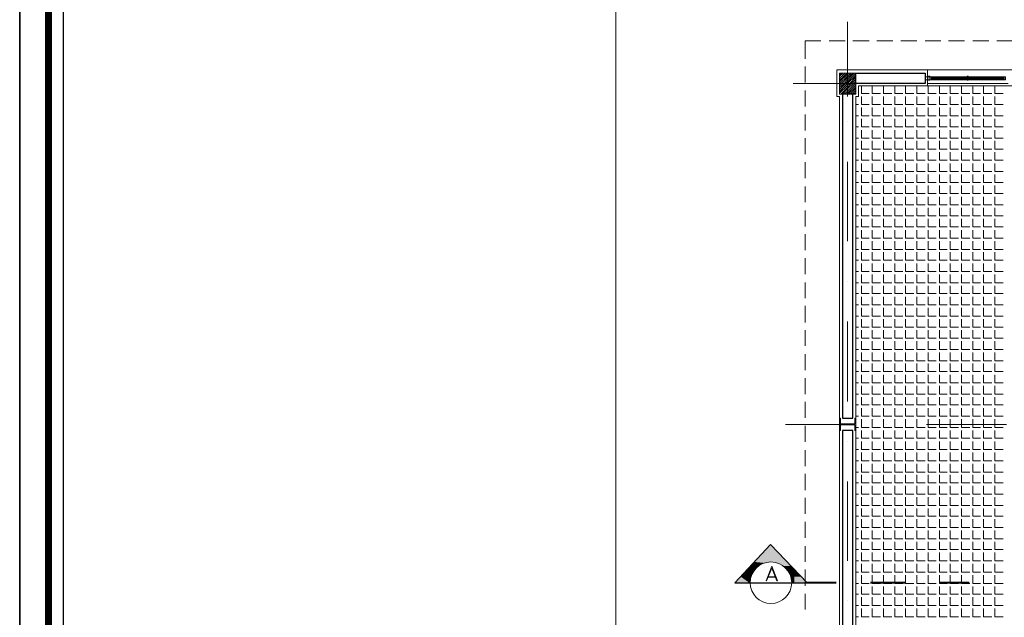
# Model space of a CAD drawing. Header units: metres. Extents: x 5.7 to 89.8, y 4 to 63.5.
# Tile 30 of 74: x 5.7 to 24.2, y 42.1 to 53.3. Entities that reach past the tile are written whole.
import ezdxf

# ---------------------------------------------------------------- set-up
doc = ezdxf.new("R2010")
doc.units = ezdxf.units.M
doc.header["$MEASUREMENT"] = 0
for name, color, linetype in [('PDF12_ax', 7, 'Continuous'), ('PDF12_column', 7, 'Continuous'), ('PDF12_furn', 7, 'Continuous'), ('PDF12_hatch-plan', 7, 'Continuous'), ('PDF12_KADR', 7, 'Continuous'), ('PDF12_khatchin', 7, 'Continuous'), ('PDF12_Layer5', 7, 'Continuous'), ('PDF12_SECTION', 7, 'Continuous'), ('PDF12_wall', 7, 'Continuous'), ('PDF12_WIN', 7, 'Continuous')]:
    doc.layers.add(name, color=color, linetype=linetype)

msp = doc.modelspace()

# ---------------------------------------------------------------- linework, layer by layer
at = {"layer": 'PDF12_ax', "lineweight": 9}
for points in [[(21.24, 53.267), (21.24, 52.14)], [(20.219, 52.111), (21.259, 52.111)], [(22.001, 52.111), (22.001, 52.111)], [(22.752, 52.111), (24.255, 52.111)], [(21.24, 51.389), (21.24, 51.389)], [(21.24, 50.638), (21.24, 49.145)], [(21.24, 48.394), (21.24, 48.394)], [(21.24, 47.642), (21.24, 46.14)], [(20.075, 45.706), (21.23, 45.706)], [(21.972, 45.706), (21.972, 45.706)], [(22.723, 45.706), (24.226, 45.706)], [(21.24, 45.389), (21.24, 45.389)], [(21.24, 44.637), (21.24, 43.145)], [(21.24, 42.393), (21.24, 42.393)]]:
    msp.add_lwpolyline(points, dxfattribs=at)
at = {"layer": 'PDF12_column', "lineweight": 18}
for points in [[(21.24, 52.362), (21.24, 51.861)], [(21.086, 52.275), (21.124, 52.304)], [(21.086, 52.246), (21.153, 52.304)], [(21.086, 52.208), (21.192, 52.304)], [(21.086, 52.169), (21.23, 52.304)], [(21.086, 52.14), (21.24, 52.285), (21.259, 52.304)], [(21.086, 52.102), (21.096, 52.111), (21.24, 52.246), (21.298, 52.304)], [(21.086, 52.063), (21.134, 52.111), (21.24, 52.217), (21.336, 52.304)], [(21.086, 52.034), (21.173, 52.111), (21.24, 52.179), (21.365, 52.304)], [(21.086, 51.996), (21.201, 52.111), (21.24, 52.14), (21.394, 52.294)], [(21.086, 51.957), (21.24, 52.111), (21.394, 52.256)], [(21.086, 51.928), (21.24, 52.073), (21.279, 52.111), (21.394, 52.227)], [(21.115, 51.909), (21.24, 52.034), (21.307, 52.111), (21.394, 52.188)], [(21.144, 51.909), (21.24, 52.005), (21.346, 52.111), (21.394, 52.15)], [(21.442, 52.111), (21.038, 52.111)], [(21.182, 51.909), (21.24, 51.967), (21.384, 52.111), (21.394, 52.121)], [(21.221, 51.909), (21.24, 51.928), (21.394, 52.082)], [(21.24, 52.111), (21.24, 52.111)], [(21.25, 51.909), (21.394, 52.044)], [(21.288, 51.909), (21.394, 52.015)], [(21.327, 51.909), (21.394, 51.976)], [(21.356, 51.909), (21.394, 51.938)]]:
    msp.add_lwpolyline(points, dxfattribs=at)
for points in [[(21.086, 51.909), (21.394, 51.909), (21.394, 52.304), (21.086, 52.304)], [(21.105, 45.716), (21.105, 45.822), (21.086, 45.822), (21.086, 45.591), (21.105, 45.591), (21.105, 45.697), (21.375, 45.697), (21.375, 45.591), (21.394, 45.591), (21.394, 45.822), (21.375, 45.822), (21.375, 45.716)]]:
    msp.add_lwpolyline(points, close=True, dxfattribs=at)
at = {"layer": 'PDF12_furn', "lineweight": 9}
msp.add_lwpolyline([(59.842, 30.557), (59.842, 19.558), (16.887, 19.558), (16.887, 54.355), (67.739, 54.355), (67.739, 30.557)], close=True, dxfattribs=at)
at = {"layer": 'PDF12_hatch-plan', "lineweight": 18}
for points in [[(21.5, 52.063), (21.5, 51.919), (21.645, 51.919)], [(21.702, 52.063), (21.702, 51.919), (21.856, 51.919)], [(21.914, 52.063), (21.914, 51.919), (22.068, 51.919)], [(22.126, 52.063), (22.126, 51.919), (22.28, 51.919)], [(22.328, 52.063), (22.328, 51.919), (22.482, 51.919)], [(22.54, 52.063), (22.54, 51.919), (22.694, 51.919)], [(22.752, 52.063), (22.752, 51.919), (22.906, 51.919)], [(22.964, 52.063), (22.964, 51.919), (23.108, 51.919)], [(23.166, 52.063), (23.166, 51.919), (23.32, 51.919)], [(23.378, 52.063), (23.378, 51.919), (23.532, 51.919)], [(23.59, 52.063), (23.59, 51.919), (23.734, 51.919)], [(23.792, 52.063), (23.792, 51.919), (23.946, 51.919)], [(24.004, 52.063), (24.004, 51.919), (24.158, 51.919)], [(21.5, 51.861), (21.5, 51.716), (21.645, 51.716)], [(21.702, 51.861), (21.702, 51.716), (21.856, 51.716)], [(21.914, 51.861), (21.914, 51.716), (22.068, 51.716)], [(22.126, 51.861), (22.126, 51.716), (22.28, 51.716)], [(22.328, 51.861), (22.328, 51.716), (22.482, 51.716)], [(22.54, 51.861), (22.54, 51.716), (22.694, 51.716)], [(22.752, 51.861), (22.752, 51.716), (22.906, 51.716)], [(22.964, 51.861), (22.964, 51.716), (23.108, 51.716)], [(23.166, 51.861), (23.166, 51.716), (23.32, 51.716)], [(23.378, 51.861), (23.378, 51.716), (23.532, 51.716)], [(23.59, 51.861), (23.59, 51.716), (23.734, 51.716)], [(23.792, 51.861), (23.792, 51.716), (23.946, 51.716)], [(24.004, 51.861), (24.004, 51.716), (24.158, 51.716)], [(21.394, 51.716), (21.442, 51.716)], [(21.5, 51.659), (21.5, 51.504), (21.645, 51.504)], [(21.702, 51.659), (21.702, 51.504), (21.856, 51.504)], [(21.914, 51.659), (21.914, 51.504), (22.068, 51.504)], [(22.126, 51.659), (22.126, 51.504), (22.28, 51.504)], [(22.328, 51.659), (22.328, 51.504), (22.482, 51.504)], [(22.54, 51.659), (22.54, 51.504), (22.694, 51.504)], [(22.752, 51.659), (22.752, 51.504), (22.906, 51.504)], [(22.964, 51.659), (22.964, 51.504), (23.108, 51.504)], [(23.166, 51.659), (23.166, 51.504), (23.32, 51.504)], [(23.378, 51.659), (23.378, 51.504), (23.532, 51.504)], [(23.59, 51.659), (23.59, 51.504), (23.734, 51.504)], [(23.792, 51.659), (23.792, 51.504), (23.946, 51.504)], [(24.004, 51.659), (24.004, 51.504), (24.158, 51.504)], [(21.394, 51.504), (21.442, 51.504)], [(21.5, 51.447), (21.5, 51.293), (21.645, 51.293)], [(21.702, 51.447), (21.702, 51.293), (21.856, 51.293)], [(21.914, 51.447), (21.914, 51.293), (22.068, 51.293)], [(22.126, 51.447), (22.126, 51.293), (22.28, 51.293)], [(22.328, 51.447), (22.328, 51.293), (22.482, 51.293)], [(22.54, 51.447), (22.54, 51.293), (22.694, 51.293)], [(22.752, 51.447), (22.752, 51.293), (22.906, 51.293)], [(22.964, 51.447), (22.964, 51.293), (23.108, 51.293)], [(23.166, 51.447), (23.166, 51.293), (23.32, 51.293)], [(23.378, 51.447), (23.378, 51.293), (23.532, 51.293)], [(23.59, 51.447), (23.59, 51.293), (23.734, 51.293)], [(23.792, 51.447), (23.792, 51.293), (23.946, 51.293)], [(24.004, 51.447), (24.004, 51.293), (24.158, 51.293)], [(21.394, 51.293), (21.442, 51.293)], [(21.5, 51.235), (21.5, 51.081), (21.645, 51.081)], [(21.702, 51.235), (21.702, 51.081), (21.856, 51.081)], [(21.914, 51.235), (21.914, 51.081), (22.068, 51.081)], [(22.126, 51.235), (22.126, 51.081), (22.28, 51.081)], [(22.328, 51.235), (22.328, 51.081), (22.482, 51.081)], [(22.54, 51.235), (22.54, 51.081), (22.694, 51.081)], [(22.752, 51.235), (22.752, 51.081), (22.906, 51.081)], [(22.964, 51.235), (22.964, 51.081), (23.108, 51.081)], [(23.166, 51.235), (23.166, 51.081), (23.32, 51.081)], [(23.378, 51.235), (23.378, 51.081), (23.532, 51.081)], [(23.59, 51.235), (23.59, 51.081), (23.734, 51.081)], [(23.792, 51.235), (23.792, 51.081), (23.946, 51.081)], [(24.004, 51.235), (24.004, 51.081), (24.158, 51.081)], [(21.394, 51.081), (21.442, 51.081)], [(21.5, 51.033), (21.5, 50.878), (21.645, 50.878)], [(21.702, 51.033), (21.702, 50.878), (21.856, 50.878)], [(21.914, 51.033), (21.914, 50.878), (22.068, 50.878)], [(22.126, 51.033), (22.126, 50.878), (22.28, 50.878)], [(22.328, 51.033), (22.328, 50.878), (22.482, 50.878)], [(22.54, 51.033), (22.54, 50.878), (22.694, 50.878)], [(22.752, 51.033), (22.752, 50.878), (22.906, 50.878)], [(22.964, 51.033), (22.964, 50.878), (23.108, 50.878)], [(23.166, 51.033), (23.166, 50.878), (23.32, 50.878)], [(23.378, 51.033), (23.378, 50.878), (23.532, 50.878)], [(23.59, 51.033), (23.59, 50.878), (23.734, 50.878)], [(23.792, 51.033), (23.792, 50.878), (23.946, 50.878)], [(24.004, 51.033), (24.004, 50.878), (24.158, 50.878)], [(21.394, 50.878), (21.442, 50.878)], [(21.394, 50.667), (21.442, 50.667)], [(21.5, 50.821), (21.5, 50.667), (21.645, 50.667)], [(21.702, 50.821), (21.702, 50.667), (21.856, 50.667)], [(21.914, 50.821), (21.914, 50.667), (22.068, 50.667)], [(22.126, 50.821), (22.126, 50.667), (22.28, 50.667)], [(22.328, 50.821), (22.328, 50.667), (22.482, 50.667)], [(22.54, 50.821), (22.54, 50.667), (22.694, 50.667)], [(22.752, 50.821), (22.752, 50.667), (22.906, 50.667)], [(22.964, 50.821), (22.964, 50.667), (23.108, 50.667)], [(23.166, 50.821), (23.166, 50.667), (23.32, 50.667)], [(23.378, 50.821), (23.378, 50.667), (23.532, 50.667)], [(23.59, 50.821), (23.59, 50.667), (23.734, 50.667)], [(23.792, 50.821), (23.792, 50.667), (23.946, 50.667)], [(24.004, 50.821), (24.004, 50.667), (24.158, 50.667)], [(21.5, 50.609), (21.5, 50.455), (21.645, 50.455)], [(21.702, 50.609), (21.702, 50.455), (21.856, 50.455)], [(21.914, 50.609), (21.914, 50.455), (22.068, 50.455)], [(22.126, 50.609), (22.126, 50.455), (22.28, 50.455)], [(22.328, 50.609), (22.328, 50.455), (22.482, 50.455)], [(22.54, 50.609), (22.54, 50.455), (22.694, 50.455)], [(22.752, 50.609), (22.752, 50.455), (22.906, 50.455)], [(22.964, 50.609), (22.964, 50.455), (23.108, 50.455)], [(23.166, 50.609), (23.166, 50.455), (23.32, 50.455)], [(23.378, 50.609), (23.378, 50.455), (23.532, 50.455)], [(23.59, 50.609), (23.59, 50.455), (23.734, 50.455)], [(23.792, 50.609), (23.792, 50.455), (23.946, 50.455)], [(24.004, 50.609), (24.004, 50.455), (24.158, 50.455)], [(21.394, 50.455), (21.442, 50.455)], [(21.5, 50.397), (21.5, 50.252), (21.645, 50.252)], [(21.702, 50.397), (21.702, 50.252), (21.856, 50.252)], [(21.914, 50.397), (21.914, 50.252), (22.068, 50.252)], [(22.126, 50.397), (22.126, 50.252), (22.28, 50.252)], [(22.328, 50.397), (22.328, 50.252), (22.482, 50.252)], [(22.54, 50.397), (22.54, 50.252), (22.694, 50.252)], [(22.752, 50.397), (22.752, 50.252), (22.906, 50.252)], [(22.964, 50.397), (22.964, 50.252), (23.108, 50.252)], [(23.166, 50.397), (23.166, 50.252), (23.32, 50.252)], [(23.378, 50.397), (23.378, 50.252), (23.532, 50.252)], [(23.59, 50.397), (23.59, 50.252), (23.734, 50.252)], [(23.792, 50.397), (23.792, 50.252), (23.946, 50.252)], [(24.004, 50.397), (24.004, 50.252), (24.158, 50.252)], [(21.394, 50.252), (21.442, 50.252)], [(21.5, 50.195), (21.5, 50.041), (21.645, 50.041)], [(21.702, 50.195), (21.702, 50.041), (21.856, 50.041)], [(21.914, 50.195), (21.914, 50.041), (22.068, 50.041)], [(22.126, 50.195), (22.126, 50.041), (22.28, 50.041)], [(22.328, 50.195), (22.328, 50.041), (22.482, 50.041)], [(22.54, 50.195), (22.54, 50.041), (22.694, 50.041)], [(22.752, 50.195), (22.752, 50.041), (22.906, 50.041)], [(22.964, 50.195), (22.964, 50.041), (23.108, 50.041)], [(23.166, 50.195), (23.166, 50.041), (23.32, 50.041)], [(23.378, 50.195), (23.378, 50.041), (23.532, 50.041)], [(23.59, 50.195), (23.59, 50.041), (23.734, 50.041)], [(23.792, 50.195), (23.792, 50.041), (23.946, 50.041)], [(24.004, 50.195), (24.004, 50.041), (24.158, 50.041)], [(21.394, 50.041), (21.442, 50.041)], [(21.5, 49.983), (21.5, 49.829), (21.645, 49.829)], [(21.702, 49.983), (21.702, 49.829), (21.856, 49.829)], [(21.914, 49.983), (21.914, 49.829), (22.068, 49.829)], [(22.126, 49.983), (22.126, 49.829), (22.28, 49.829)], [(22.328, 49.983), (22.328, 49.829), (22.482, 49.829)], [(22.54, 49.983), (22.54, 49.829), (22.694, 49.829)], [(22.752, 49.983), (22.752, 49.829), (22.906, 49.829)], [(22.964, 49.983), (22.964, 49.829), (23.108, 49.829)], [(23.166, 49.983), (23.166, 49.829), (23.32, 49.829)], [(23.378, 49.983), (23.378, 49.829), (23.532, 49.829)], [(23.59, 49.983), (23.59, 49.829), (23.734, 49.829)], [(23.792, 49.983), (23.792, 49.829), (23.946, 49.829)], [(24.004, 49.983), (24.004, 49.829), (24.158, 49.829)], [(21.394, 49.829), (21.442, 49.829)], [(21.5, 49.771), (21.5, 49.626), (21.645, 49.626)], [(21.702, 49.771), (21.702, 49.626), (21.856, 49.626)], [(21.914, 49.771), (21.914, 49.626), (22.068, 49.626)], [(22.126, 49.771), (22.126, 49.626), (22.28, 49.626)], [(22.328, 49.771), (22.328, 49.626), (22.482, 49.626)], [(22.54, 49.771), (22.54, 49.626), (22.694, 49.626)], [(22.752, 49.771), (22.752, 49.626), (22.906, 49.626)], [(22.964, 49.771), (22.964, 49.626), (23.108, 49.626)], [(23.166, 49.771), (23.166, 49.626), (23.32, 49.626)], [(23.378, 49.771), (23.378, 49.626), (23.532, 49.626)], [(23.59, 49.771), (23.59, 49.626), (23.734, 49.626)], [(23.792, 49.771), (23.792, 49.626), (23.946, 49.626)], [(24.004, 49.771), (24.004, 49.626), (24.158, 49.626)], [(21.394, 49.626), (21.442, 49.626)], [(21.5, 49.569), (21.5, 49.414), (21.645, 49.414)], [(21.702, 49.569), (21.702, 49.414), (21.856, 49.414)], [(21.914, 49.569), (21.914, 49.414), (22.068, 49.414)], [(22.126, 49.569), (22.126, 49.414), (22.28, 49.414)], [(22.328, 49.569), (22.328, 49.414), (22.482, 49.414)], [(22.54, 49.569), (22.54, 49.414), (22.694, 49.414)], [(22.752, 49.569), (22.752, 49.414), (22.906, 49.414)], [(22.964, 49.569), (22.964, 49.414), (23.108, 49.414)], [(23.166, 49.569), (23.166, 49.414), (23.32, 49.414)], [(23.378, 49.569), (23.378, 49.414), (23.532, 49.414)], [(23.59, 49.569), (23.59, 49.414), (23.734, 49.414)], [(23.792, 49.569), (23.792, 49.414), (23.946, 49.414)], [(24.004, 49.569), (24.004, 49.414), (24.158, 49.414)], [(21.394, 49.414), (21.442, 49.414)], [(21.394, 49.203), (21.442, 49.203)], [(21.5, 49.357), (21.5, 49.203), (21.645, 49.203)], [(21.702, 49.357), (21.702, 49.203), (21.856, 49.203)], [(21.914, 49.357), (21.914, 49.203), (22.068, 49.203)], [(22.126, 49.357), (22.126, 49.203), (22.28, 49.203)], [(22.328, 49.357), (22.328, 49.203), (22.482, 49.203)], [(22.54, 49.357), (22.54, 49.203), (22.694, 49.203)], [(22.752, 49.357), (22.752, 49.203), (22.906, 49.203)], [(22.964, 49.357), (22.964, 49.203), (23.108, 49.203)], [(23.166, 49.357), (23.166, 49.203), (23.32, 49.203)], [(23.378, 49.357), (23.378, 49.203), (23.532, 49.203)], [(23.59, 49.357), (23.59, 49.203), (23.734, 49.203)], [(23.792, 49.357), (23.792, 49.203), (23.946, 49.203)], [(24.004, 49.357), (24.004, 49.203), (24.158, 49.203)], [(21.5, 49.145), (21.5, 48.991), (21.645, 48.991)], [(21.702, 49.145), (21.702, 48.991), (21.856, 48.991)], [(21.914, 49.145), (21.914, 48.991), (22.068, 48.991)], [(22.126, 49.145), (22.126, 48.991), (22.28, 48.991)], [(22.328, 49.145), (22.328, 48.991), (22.482, 48.991)], [(22.54, 49.145), (22.54, 48.991), (22.694, 48.991)], [(22.752, 49.145), (22.752, 48.991), (22.906, 48.991)], [(22.964, 49.145), (22.964, 48.991), (23.108, 48.991)], [(23.166, 49.145), (23.166, 48.991), (23.32, 48.991)], [(23.378, 49.145), (23.378, 48.991), (23.532, 48.991)], [(23.59, 49.145), (23.59, 48.991), (23.734, 48.991)], [(23.792, 49.145), (23.792, 48.991), (23.946, 48.991)], [(24.004, 49.145), (24.004, 48.991), (24.158, 48.991)], [(21.394, 48.991), (21.442, 48.991)], [(21.5, 48.943), (21.5, 48.788), (21.645, 48.788)], [(21.702, 48.943), (21.702, 48.788), (21.856, 48.788)], [(21.914, 48.943), (21.914, 48.788), (22.068, 48.788)], [(22.126, 48.943), (22.126, 48.788), (22.28, 48.788)], [(22.328, 48.943), (22.328, 48.788), (22.482, 48.788)], [(22.54, 48.943), (22.54, 48.788), (22.694, 48.788)], [(22.752, 48.943), (22.752, 48.788), (22.906, 48.788)], [(22.964, 48.943), (22.964, 48.788), (23.108, 48.788)], [(23.166, 48.943), (23.166, 48.788), (23.32, 48.788)], [(23.378, 48.943), (23.378, 48.788), (23.532, 48.788)], [(23.59, 48.943), (23.59, 48.788), (23.734, 48.788)], [(23.792, 48.943), (23.792, 48.788), (23.946, 48.788)], [(24.004, 48.943), (24.004, 48.788), (24.158, 48.788)], [(21.394, 48.788), (21.442, 48.788)], [(21.5, 48.731), (21.5, 48.577), (21.645, 48.577)], [(21.702, 48.731), (21.702, 48.577), (21.856, 48.577)], [(21.914, 48.731), (21.914, 48.577), (22.068, 48.577)], [(22.126, 48.731), (22.126, 48.577), (22.28, 48.577)], [(22.328, 48.731), (22.328, 48.577), (22.482, 48.577)], [(22.54, 48.731), (22.54, 48.577), (22.694, 48.577)], [(22.752, 48.731), (22.752, 48.577), (22.906, 48.577)], [(22.964, 48.731), (22.964, 48.577), (23.108, 48.577)], [(23.166, 48.731), (23.166, 48.577), (23.32, 48.577)], [(23.378, 48.731), (23.378, 48.577), (23.532, 48.577)], [(23.59, 48.731), (23.59, 48.577), (23.734, 48.577)], [(23.792, 48.731), (23.792, 48.577), (23.946, 48.577)], [(24.004, 48.731), (24.004, 48.577), (24.158, 48.577)], [(21.394, 48.577), (21.442, 48.577)], [(21.5, 48.519), (21.5, 48.365), (21.645, 48.365)], [(21.702, 48.519), (21.702, 48.365), (21.856, 48.365)], [(21.914, 48.519), (21.914, 48.365), (22.068, 48.365)], [(22.126, 48.519), (22.126, 48.365), (22.28, 48.365)], [(22.328, 48.519), (22.328, 48.365), (22.482, 48.365)], [(22.54, 48.519), (22.54, 48.365), (22.694, 48.365)], [(22.752, 48.519), (22.752, 48.365), (22.906, 48.365)], [(22.964, 48.519), (22.964, 48.365), (23.108, 48.365)], [(23.166, 48.519), (23.166, 48.365), (23.32, 48.365)], [(23.378, 48.519), (23.378, 48.365), (23.532, 48.365)], [(23.59, 48.519), (23.59, 48.365), (23.734, 48.365)], [(23.792, 48.519), (23.792, 48.365), (23.946, 48.365)], [(24.004, 48.519), (24.004, 48.365), (24.158, 48.365)], [(21.394, 48.365), (21.442, 48.365)], [(21.5, 48.307), (21.5, 48.162), (21.645, 48.162)], [(21.702, 48.307), (21.702, 48.162), (21.856, 48.162)], [(21.914, 48.307), (21.914, 48.162), (22.068, 48.162)], [(22.126, 48.307), (22.126, 48.162), (22.28, 48.162)], [(22.328, 48.307), (22.328, 48.162), (22.482, 48.162)], [(22.54, 48.307), (22.54, 48.162), (22.694, 48.162)], [(22.752, 48.307), (22.752, 48.162), (22.906, 48.162)], [(22.964, 48.307), (22.964, 48.162), (23.108, 48.162)], [(23.166, 48.307), (23.166, 48.162), (23.32, 48.162)], [(23.378, 48.307), (23.378, 48.162), (23.532, 48.162)], [(23.59, 48.307), (23.59, 48.162), (23.734, 48.162)], [(23.792, 48.307), (23.792, 48.162), (23.946, 48.162)], [(24.004, 48.307), (24.004, 48.162), (24.158, 48.162)], [(21.394, 48.162), (21.442, 48.162)], [(21.5, 48.105), (21.5, 47.951), (21.645, 47.951)], [(21.702, 48.105), (21.702, 47.951), (21.856, 47.951)], [(21.914, 48.105), (21.914, 47.951), (22.068, 47.951)], [(22.126, 48.105), (22.126, 47.951), (22.28, 47.951)], [(22.328, 48.105), (22.328, 47.951), (22.482, 47.951)], [(22.54, 48.105), (22.54, 47.951), (22.694, 47.951)], [(22.752, 48.105), (22.752, 47.951), (22.906, 47.951)], [(22.964, 48.105), (22.964, 47.951), (23.108, 47.951)], [(23.166, 48.105), (23.166, 47.951), (23.32, 47.951)], [(23.378, 48.105), (23.378, 47.951), (23.532, 47.951)], [(23.59, 48.105), (23.59, 47.951), (23.734, 47.951)], [(23.792, 48.105), (23.792, 47.951), (23.946, 47.951)], [(24.004, 48.105), (24.004, 47.951), (24.158, 47.951)], [(21.394, 47.951), (21.442, 47.951)], [(21.5, 47.893), (21.5, 47.739), (21.645, 47.739)], [(21.702, 47.893), (21.702, 47.739), (21.856, 47.739)], [(21.914, 47.893), (21.914, 47.739), (22.068, 47.739)], [(22.126, 47.893), (22.126, 47.739), (22.28, 47.739)], [(22.328, 47.893), (22.328, 47.739), (22.482, 47.739)], [(22.54, 47.893), (22.54, 47.739), (22.694, 47.739)], [(22.752, 47.893), (22.752, 47.739), (22.906, 47.739)], [(22.964, 47.893), (22.964, 47.739), (23.108, 47.739)], [(23.166, 47.893), (23.166, 47.739), (23.32, 47.739)], [(23.378, 47.893), (23.378, 47.739), (23.532, 47.739)], [(23.59, 47.893), (23.59, 47.739), (23.734, 47.739)], [(23.792, 47.893), (23.792, 47.739), (23.946, 47.739)], [(24.004, 47.893), (24.004, 47.739), (24.158, 47.739)], [(21.394, 47.739), (21.442, 47.739)], [(21.394, 47.536), (21.442, 47.536)], [(21.5, 47.681), (21.5, 47.536), (21.645, 47.536)], [(21.702, 47.681), (21.702, 47.536), (21.856, 47.536)], [(21.914, 47.681), (21.914, 47.536), (22.068, 47.536)], [(22.126, 47.681), (22.126, 47.536), (22.28, 47.536)], [(22.328, 47.681), (22.328, 47.536), (22.482, 47.536)], [(22.54, 47.681), (22.54, 47.536), (22.694, 47.536)], [(22.752, 47.681), (22.752, 47.536), (22.906, 47.536)], [(22.964, 47.681), (22.964, 47.536), (23.108, 47.536)], [(23.166, 47.681), (23.166, 47.536), (23.32, 47.536)], [(23.378, 47.681), (23.378, 47.536), (23.532, 47.536)], [(23.59, 47.681), (23.59, 47.536), (23.734, 47.536)], [(23.792, 47.681), (23.792, 47.536), (23.946, 47.536)], [(24.004, 47.681), (24.004, 47.536), (24.158, 47.536)], [(21.5, 47.479), (21.5, 47.325), (21.645, 47.325)], [(21.702, 47.479), (21.702, 47.325), (21.856, 47.325)], [(21.914, 47.479), (21.914, 47.325), (22.068, 47.325)], [(22.126, 47.479), (22.126, 47.325), (22.28, 47.325)], [(22.328, 47.479), (22.328, 47.325), (22.482, 47.325)], [(22.54, 47.479), (22.54, 47.325), (22.694, 47.325)], [(22.752, 47.479), (22.752, 47.325), (22.906, 47.325)], [(22.964, 47.479), (22.964, 47.325), (23.108, 47.325)], [(23.166, 47.479), (23.166, 47.325), (23.32, 47.325)], [(23.378, 47.479), (23.378, 47.325), (23.532, 47.325)], [(23.59, 47.479), (23.59, 47.325), (23.734, 47.325)], [(23.792, 47.479), (23.792, 47.325), (23.946, 47.325)], [(24.004, 47.479), (24.004, 47.325), (24.158, 47.325)], [(21.394, 47.325), (21.442, 47.325)], [(21.5, 47.267), (21.5, 47.113), (21.645, 47.113)], [(21.702, 47.267), (21.702, 47.113), (21.856, 47.113)], [(21.914, 47.267), (21.914, 47.113), (22.068, 47.113)], [(22.126, 47.267), (22.126, 47.113), (22.28, 47.113)], [(22.328, 47.267), (22.328, 47.113), (22.482, 47.113)], [(22.54, 47.267), (22.54, 47.113), (22.694, 47.113)], [(22.752, 47.267), (22.752, 47.113), (22.906, 47.113)], [(22.964, 47.267), (22.964, 47.113), (23.108, 47.113)], [(23.166, 47.267), (23.166, 47.113), (23.32, 47.113)], [(23.378, 47.267), (23.378, 47.113), (23.532, 47.113)], [(23.59, 47.267), (23.59, 47.113), (23.734, 47.113)], [(23.792, 47.267), (23.792, 47.113), (23.946, 47.113)], [(24.004, 47.267), (24.004, 47.113), (24.158, 47.113)], [(21.394, 47.113), (21.442, 47.113)], [(21.5, 47.055), (21.5, 46.901), (21.645, 46.901)], [(21.702, 47.055), (21.702, 46.901), (21.856, 46.901)], [(21.914, 47.055), (21.914, 46.901), (22.068, 46.901)], [(22.126, 47.055), (22.126, 46.901), (22.28, 46.901)], [(22.328, 47.055), (22.328, 46.901), (22.482, 46.901)], [(22.54, 47.055), (22.54, 46.901), (22.694, 46.901)], [(22.752, 47.055), (22.752, 46.901), (22.906, 46.901)], [(22.964, 47.055), (22.964, 46.901), (23.108, 46.901)], [(23.166, 47.055), (23.166, 46.901), (23.32, 46.901)], [(23.378, 47.055), (23.378, 46.901), (23.532, 46.901)], [(23.59, 47.055), (23.59, 46.901), (23.734, 46.901)], [(23.792, 47.055), (23.792, 46.901), (23.946, 46.901)], [(24.004, 47.055), (24.004, 46.901), (24.158, 46.901)], [(21.394, 46.901), (21.442, 46.901)], [(21.5, 46.853), (21.5, 46.698), (21.645, 46.698)], [(21.702, 46.853), (21.702, 46.698), (21.856, 46.698)], [(21.914, 46.853), (21.914, 46.698), (22.068, 46.698)], [(22.126, 46.853), (22.126, 46.698), (22.28, 46.698)], [(22.328, 46.853), (22.328, 46.698), (22.482, 46.698)], [(22.54, 46.853), (22.54, 46.698), (22.694, 46.698)], [(22.752, 46.853), (22.752, 46.698), (22.906, 46.698)], [(22.964, 46.853), (22.964, 46.698), (23.108, 46.698)], [(23.166, 46.853), (23.166, 46.698), (23.32, 46.698)], [(23.378, 46.853), (23.378, 46.698), (23.532, 46.698)], [(23.59, 46.853), (23.59, 46.698), (23.734, 46.698)], [(23.792, 46.853), (23.792, 46.698), (23.946, 46.698)], [(24.004, 46.853), (24.004, 46.698), (24.158, 46.698)], [(21.394, 46.698), (21.442, 46.698)], [(21.5, 46.641), (21.5, 46.487), (21.645, 46.487)], [(21.702, 46.641), (21.702, 46.487), (21.856, 46.487)], [(21.914, 46.641), (21.914, 46.487), (22.068, 46.487)], [(22.126, 46.641), (22.126, 46.487), (22.28, 46.487)], [(22.328, 46.641), (22.328, 46.487), (22.482, 46.487)], [(22.54, 46.641), (22.54, 46.487), (22.694, 46.487)], [(22.752, 46.641), (22.752, 46.487), (22.906, 46.487)], [(22.964, 46.641), (22.964, 46.487), (23.108, 46.487)], [(23.166, 46.641), (23.166, 46.487), (23.32, 46.487)], [(23.378, 46.641), (23.378, 46.487), (23.532, 46.487)], [(23.59, 46.641), (23.59, 46.487), (23.734, 46.487)], [(23.792, 46.641), (23.792, 46.487), (23.946, 46.487)], [(24.004, 46.641), (24.004, 46.487), (24.158, 46.487)], [(21.394, 46.487), (21.442, 46.487)], [(21.5, 46.429), (21.5, 46.275), (21.645, 46.275)], [(21.702, 46.429), (21.702, 46.275), (21.856, 46.275)], [(21.914, 46.429), (21.914, 46.275), (22.068, 46.275)], [(22.126, 46.429), (22.126, 46.275), (22.28, 46.275)], [(22.328, 46.429), (22.328, 46.275), (22.482, 46.275)], [(22.54, 46.429), (22.54, 46.275), (22.694, 46.275)], [(22.752, 46.429), (22.752, 46.275), (22.906, 46.275)], [(22.964, 46.429), (22.964, 46.275), (23.108, 46.275)], [(23.166, 46.429), (23.166, 46.275), (23.32, 46.275)], [(23.378, 46.429), (23.378, 46.275), (23.532, 46.275)], [(23.59, 46.429), (23.59, 46.275), (23.734, 46.275)], [(23.792, 46.429), (23.792, 46.275), (23.946, 46.275)], [(24.004, 46.429), (24.004, 46.275), (24.158, 46.275)], [(21.394, 46.275), (21.442, 46.275)], [(21.394, 46.072), (21.442, 46.072)], [(21.5, 46.217), (21.5, 46.072), (21.645, 46.072)], [(21.702, 46.217), (21.702, 46.072), (21.856, 46.072)], [(21.914, 46.217), (21.914, 46.072), (22.068, 46.072)], [(22.126, 46.217), (22.126, 46.072), (22.28, 46.072)], [(22.328, 46.217), (22.328, 46.072), (22.482, 46.072)], [(22.54, 46.217), (22.54, 46.072), (22.694, 46.072)], [(22.752, 46.217), (22.752, 46.072), (22.906, 46.072)], [(22.964, 46.217), (22.964, 46.072), (23.108, 46.072)], [(23.166, 46.217), (23.166, 46.072), (23.32, 46.072)], [(23.378, 46.217), (23.378, 46.072), (23.532, 46.072)], [(23.59, 46.217), (23.59, 46.072), (23.734, 46.072)], [(23.792, 46.217), (23.792, 46.072), (23.946, 46.072)], [(24.004, 46.217), (24.004, 46.072), (24.158, 46.072)], [(21.394, 45.861), (21.442, 45.861)], [(21.5, 46.015), (21.5, 45.861), (21.645, 45.861)], [(21.702, 46.015), (21.702, 45.861), (21.856, 45.861)], [(21.914, 46.015), (21.914, 45.861), (22.068, 45.861)], [(22.126, 46.015), (22.126, 45.861), (22.28, 45.861)], [(22.328, 46.015), (22.328, 45.861), (22.482, 45.861)], [(22.54, 46.015), (22.54, 45.861), (22.694, 45.861)], [(22.752, 46.015), (22.752, 45.861), (22.906, 45.861)], [(22.964, 46.015), (22.964, 45.861), (23.108, 45.861)], [(23.166, 46.015), (23.166, 45.861), (23.32, 45.861)], [(23.378, 46.015), (23.378, 45.861), (23.532, 45.861)], [(23.59, 46.015), (23.59, 45.861), (23.734, 45.861)], [(23.792, 46.015), (23.792, 45.861), (23.946, 45.861)], [(24.004, 46.015), (24.004, 45.861), (24.158, 45.861)], [(21.645, 45.649), (21.5, 45.649), (21.5, 45.706), (21.5, 45.803)], [(21.856, 45.649), (21.702, 45.649), (21.702, 45.706), (21.702, 45.803)], [(22.068, 45.649), (21.914, 45.649), (21.914, 45.706), (21.914, 45.803)], [(22.28, 45.649), (22.126, 45.649), (22.126, 45.706), (22.126, 45.803)], [(22.482, 45.649), (22.328, 45.649), (22.328, 45.706), (22.328, 45.803)], [(22.694, 45.649), (22.54, 45.649), (22.54, 45.706), (22.54, 45.803)], [(22.906, 45.649), (22.752, 45.649), (22.752, 45.706), (22.752, 45.803)], [(23.108, 45.649), (22.964, 45.649), (22.964, 45.706), (22.964, 45.803)], [(23.32, 45.649), (23.166, 45.649), (23.166, 45.706), (23.166, 45.803)], [(23.532, 45.649), (23.378, 45.649), (23.378, 45.706), (23.378, 45.803)], [(23.734, 45.649), (23.59, 45.649), (23.59, 45.706), (23.59, 45.803)], [(23.946, 45.649), (23.792, 45.649), (23.792, 45.706), (23.792, 45.803)], [(24.158, 45.649), (24.004, 45.649), (24.004, 45.706), (24.004, 45.803)], [(21.394, 45.649), (21.442, 45.649)], [(21.5, 45.591), (21.5, 45.446), (21.645, 45.446)], [(21.702, 45.591), (21.702, 45.446), (21.856, 45.446)], [(21.914, 45.591), (21.914, 45.446), (22.068, 45.446)], [(22.126, 45.591), (22.126, 45.446), (22.28, 45.446)], [(22.328, 45.591), (22.328, 45.446), (22.482, 45.446)], [(22.54, 45.591), (22.54, 45.446), (22.694, 45.446)], [(22.752, 45.591), (22.752, 45.446), (22.906, 45.446)], [(22.964, 45.591), (22.964, 45.446), (23.108, 45.446)], [(23.166, 45.591), (23.166, 45.446), (23.32, 45.446)], [(23.378, 45.591), (23.378, 45.446), (23.532, 45.446)], [(23.59, 45.591), (23.59, 45.446), (23.734, 45.446)], [(23.792, 45.591), (23.792, 45.446), (23.946, 45.446)], [(24.004, 45.591), (24.004, 45.446), (24.158, 45.446)], [(21.394, 45.446), (21.442, 45.446)], [(21.5, 45.389), (21.5, 45.235), (21.645, 45.235)], [(21.702, 45.389), (21.702, 45.235), (21.856, 45.235)], [(21.914, 45.389), (21.914, 45.235), (22.068, 45.235)], [(22.126, 45.389), (22.126, 45.235), (22.28, 45.235)], [(22.328, 45.389), (22.328, 45.235), (22.482, 45.235)], [(22.54, 45.389), (22.54, 45.235), (22.694, 45.235)], [(22.752, 45.389), (22.752, 45.235), (22.906, 45.235)], [(22.964, 45.389), (22.964, 45.235), (23.108, 45.235)], [(23.166, 45.389), (23.166, 45.235), (23.32, 45.235)], [(23.378, 45.389), (23.378, 45.235), (23.532, 45.235)], [(23.59, 45.389), (23.59, 45.235), (23.734, 45.235)], [(23.792, 45.389), (23.792, 45.235), (23.946, 45.235)], [(24.004, 45.389), (24.004, 45.235), (24.158, 45.235)], [(21.394, 45.235), (21.442, 45.235)], [(21.5, 45.177), (21.5, 45.023), (21.645, 45.023)], [(21.702, 45.177), (21.702, 45.023), (21.856, 45.023)], [(21.914, 45.177), (21.914, 45.023), (22.068, 45.023)], [(22.126, 45.177), (22.126, 45.023), (22.28, 45.023)], [(22.328, 45.177), (22.328, 45.023), (22.482, 45.023)], [(22.54, 45.177), (22.54, 45.023), (22.694, 45.023)], [(22.752, 45.177), (22.752, 45.023), (22.906, 45.023)], [(22.964, 45.177), (22.964, 45.023), (23.108, 45.023)], [(23.166, 45.177), (23.166, 45.023), (23.32, 45.023)], [(23.378, 45.177), (23.378, 45.023), (23.532, 45.023)], [(23.59, 45.177), (23.59, 45.023), (23.734, 45.023)], [(23.792, 45.177), (23.792, 45.023), (23.946, 45.023)], [(24.004, 45.177), (24.004, 45.023), (24.158, 45.023)], [(21.394, 45.023), (21.442, 45.023)], [(21.5, 44.965), (21.5, 44.811), (21.645, 44.811)], [(21.702, 44.965), (21.702, 44.811), (21.856, 44.811)], [(21.914, 44.965), (21.914, 44.811), (22.068, 44.811)], [(22.126, 44.965), (22.126, 44.811), (22.28, 44.811)], [(22.328, 44.965), (22.328, 44.811), (22.482, 44.811)], [(22.54, 44.965), (22.54, 44.811), (22.694, 44.811)], [(22.752, 44.965), (22.752, 44.811), (22.906, 44.811)], [(22.964, 44.965), (22.964, 44.811), (23.108, 44.811)], [(23.166, 44.965), (23.166, 44.811), (23.32, 44.811)], [(23.378, 44.965), (23.378, 44.811), (23.532, 44.811)], [(23.59, 44.965), (23.59, 44.811), (23.734, 44.811)], [(23.792, 44.965), (23.792, 44.811), (23.946, 44.811)], [(24.004, 44.965), (24.004, 44.811), (24.158, 44.811)], [(21.394, 44.811), (21.442, 44.811)], [(21.5, 44.763), (21.5, 44.609), (21.645, 44.609)], [(21.702, 44.763), (21.702, 44.609), (21.856, 44.609)], [(21.914, 44.763), (21.914, 44.609), (22.068, 44.609)], [(22.126, 44.763), (22.126, 44.609), (22.28, 44.609)], [(22.328, 44.763), (22.328, 44.609), (22.482, 44.609)], [(22.54, 44.763), (22.54, 44.609), (22.694, 44.609)], [(22.752, 44.763), (22.752, 44.609), (22.906, 44.609)], [(22.964, 44.763), (22.964, 44.609), (23.108, 44.609)], [(23.166, 44.763), (23.166, 44.609), (23.32, 44.609)], [(23.378, 44.763), (23.378, 44.609), (23.532, 44.609)], [(23.59, 44.763), (23.59, 44.609), (23.734, 44.609)], [(23.792, 44.763), (23.792, 44.609), (23.946, 44.609)], [(24.004, 44.763), (24.004, 44.609), (24.158, 44.609)], [(21.394, 44.609), (21.442, 44.609)], [(21.394, 44.397), (21.442, 44.397)], [(21.5, 44.551), (21.5, 44.397), (21.645, 44.397)], [(21.702, 44.551), (21.702, 44.397), (21.856, 44.397)], [(21.914, 44.551), (21.914, 44.397), (22.068, 44.397)], [(22.126, 44.551), (22.126, 44.397), (22.28, 44.397)], [(22.328, 44.551), (22.328, 44.397), (22.482, 44.397)], [(22.54, 44.551), (22.54, 44.397), (22.694, 44.397)], [(22.752, 44.551), (22.752, 44.397), (22.906, 44.397)], [(22.964, 44.551), (22.964, 44.397), (23.108, 44.397)], [(23.166, 44.551), (23.166, 44.397), (23.32, 44.397)], [(23.378, 44.551), (23.378, 44.397), (23.532, 44.397)], [(23.59, 44.551), (23.59, 44.397), (23.734, 44.397)], [(23.792, 44.551), (23.792, 44.397), (23.946, 44.397)], [(24.004, 44.551), (24.004, 44.397), (24.158, 44.397)], [(21.394, 44.185), (21.442, 44.185)], [(21.5, 44.339), (21.5, 44.185), (21.645, 44.185)], [(21.702, 44.339), (21.702, 44.185), (21.856, 44.185)], [(21.914, 44.339), (21.914, 44.185), (22.068, 44.185)], [(22.126, 44.339), (22.126, 44.185), (22.28, 44.185)], [(22.328, 44.339), (22.328, 44.185), (22.482, 44.185)], [(22.54, 44.339), (22.54, 44.185), (22.694, 44.185)], [(22.752, 44.339), (22.752, 44.185), (22.906, 44.185)], [(22.964, 44.339), (22.964, 44.185), (23.108, 44.185)], [(23.166, 44.339), (23.166, 44.185), (23.32, 44.185)], [(23.378, 44.339), (23.378, 44.185), (23.532, 44.185)], [(23.59, 44.339), (23.59, 44.185), (23.734, 44.185)], [(23.792, 44.339), (23.792, 44.185), (23.946, 44.185)], [(24.004, 44.339), (24.004, 44.185), (24.158, 44.185)], [(21.5, 44.127), (21.5, 43.982), (21.645, 43.982)], [(21.702, 44.127), (21.702, 43.982), (21.856, 43.982)], [(21.914, 44.127), (21.914, 43.982), (22.068, 43.982)], [(22.126, 44.127), (22.126, 43.982), (22.28, 43.982)], [(22.328, 44.127), (22.328, 43.982), (22.482, 43.982)], [(22.54, 44.127), (22.54, 43.982), (22.694, 43.982)], [(22.752, 44.127), (22.752, 43.982), (22.906, 43.982)], [(22.964, 44.127), (22.964, 43.982), (23.108, 43.982)], [(23.166, 44.127), (23.166, 43.982), (23.32, 43.982)], [(23.378, 44.127), (23.378, 43.982), (23.532, 43.982)], [(23.59, 44.127), (23.59, 43.982), (23.734, 43.982)], [(23.792, 44.127), (23.792, 43.982), (23.946, 43.982)], [(24.004, 44.127), (24.004, 43.982), (24.158, 43.982)], [(21.394, 43.982), (21.442, 43.982)], [(21.5, 43.925), (21.5, 43.771), (21.645, 43.771)], [(21.702, 43.925), (21.702, 43.771), (21.856, 43.771)], [(21.914, 43.925), (21.914, 43.771), (22.068, 43.771)], [(22.126, 43.925), (22.126, 43.771), (22.28, 43.771)], [(22.328, 43.925), (22.328, 43.771), (22.482, 43.771)], [(22.54, 43.925), (22.54, 43.771), (22.694, 43.771)], [(22.752, 43.925), (22.752, 43.771), (22.906, 43.771)], [(22.964, 43.925), (22.964, 43.771), (23.108, 43.771)], [(23.166, 43.925), (23.166, 43.771), (23.32, 43.771)], [(23.378, 43.925), (23.378, 43.771), (23.532, 43.771)], [(23.59, 43.925), (23.59, 43.771), (23.734, 43.771)], [(23.792, 43.925), (23.792, 43.771), (23.946, 43.771)], [(24.004, 43.925), (24.004, 43.771), (24.158, 43.771)], [(21.394, 43.771), (21.442, 43.771)], [(21.5, 43.713), (21.5, 43.559), (21.645, 43.559)], [(21.702, 43.713), (21.702, 43.559), (21.856, 43.559)], [(21.914, 43.713), (21.914, 43.559), (22.068, 43.559)], [(22.126, 43.713), (22.126, 43.559), (22.28, 43.559)], [(22.328, 43.713), (22.328, 43.559), (22.482, 43.559)], [(22.54, 43.713), (22.54, 43.559), (22.694, 43.559)], [(22.752, 43.713), (22.752, 43.559), (22.906, 43.559)], [(22.964, 43.713), (22.964, 43.559), (23.108, 43.559)], [(23.166, 43.713), (23.166, 43.559), (23.32, 43.559)], [(23.378, 43.713), (23.378, 43.559), (23.532, 43.559)], [(23.59, 43.713), (23.59, 43.559), (23.734, 43.559)], [(23.792, 43.713), (23.792, 43.559), (23.946, 43.559)], [(24.004, 43.713), (24.004, 43.559), (24.158, 43.559)], [(21.394, 43.559), (21.442, 43.559)], [(21.5, 43.501), (21.5, 43.356), (21.645, 43.356)], [(21.702, 43.501), (21.702, 43.356), (21.856, 43.356)], [(21.914, 43.501), (21.914, 43.356), (22.068, 43.356)], [(22.126, 43.501), (22.126, 43.356), (22.28, 43.356)], [(22.328, 43.501), (22.328, 43.356), (22.482, 43.356)], [(22.54, 43.501), (22.54, 43.356), (22.694, 43.356)], [(22.752, 43.501), (22.752, 43.356), (22.906, 43.356)], [(22.964, 43.501), (22.964, 43.356), (23.108, 43.356)], [(23.166, 43.501), (23.166, 43.356), (23.32, 43.356)], [(23.378, 43.501), (23.378, 43.356), (23.532, 43.356)], [(23.59, 43.501), (23.59, 43.356), (23.734, 43.356)], [(23.792, 43.501), (23.792, 43.356), (23.946, 43.356)], [(24.004, 43.501), (24.004, 43.356), (24.158, 43.356)], [(21.394, 43.356), (21.442, 43.356)], [(21.5, 43.299), (21.5, 43.145), (21.645, 43.145)], [(21.702, 43.299), (21.702, 43.145), (21.856, 43.145)], [(21.914, 43.299), (21.914, 43.145), (22.068, 43.145)], [(22.126, 43.299), (22.126, 43.145), (22.28, 43.145)], [(22.328, 43.299), (22.328, 43.145), (22.482, 43.145)], [(22.54, 43.299), (22.54, 43.145), (22.694, 43.145)], [(22.752, 43.299), (22.752, 43.145), (22.906, 43.145)], [(22.964, 43.299), (22.964, 43.145), (23.108, 43.145)], [(23.166, 43.299), (23.166, 43.145), (23.32, 43.145)], [(23.378, 43.299), (23.378, 43.145), (23.532, 43.145)], [(23.59, 43.299), (23.59, 43.145), (23.734, 43.145)], [(23.792, 43.299), (23.792, 43.145), (23.946, 43.145)], [(24.004, 43.299), (24.004, 43.145), (24.158, 43.145)], [(21.394, 43.145), (21.442, 43.145)], [(21.5, 43.087), (21.5, 42.933), (21.645, 42.933)], [(21.702, 43.087), (21.702, 42.933), (21.856, 42.933)], [(21.914, 43.087), (21.914, 42.933), (22.068, 42.933)], [(22.126, 43.087), (22.126, 42.933), (22.28, 42.933)], [(22.328, 43.087), (22.328, 42.933), (22.482, 42.933)], [(22.54, 43.087), (22.54, 42.933), (22.694, 42.933)], [(22.752, 43.087), (22.752, 42.933), (22.906, 42.933)], [(22.964, 43.087), (22.964, 42.933), (23.108, 42.933)], [(23.166, 43.087), (23.166, 42.933), (23.32, 42.933)], [(23.378, 43.087), (23.378, 42.933), (23.532, 42.933)], [(23.59, 43.087), (23.59, 42.933), (23.734, 42.933)], [(23.792, 43.087), (23.792, 42.933), (23.946, 42.933)], [(24.004, 43.087), (24.004, 42.933), (24.158, 42.933)], [(21.394, 42.933), (21.442, 42.933)], [(21.394, 42.721), (21.442, 42.721)], [(21.5, 42.875), (21.5, 42.721), (21.645, 42.721)], [(21.702, 42.875), (21.702, 42.721), (21.856, 42.721)], [(21.914, 42.875), (21.914, 42.721), (22.068, 42.721)], [(22.126, 42.875), (22.126, 42.721), (22.28, 42.721)], [(22.328, 42.875), (22.328, 42.721), (22.482, 42.721)], [(22.54, 42.875), (22.54, 42.721), (22.694, 42.721)], [(22.752, 42.875), (22.752, 42.721), (22.906, 42.721)], [(22.964, 42.875), (22.964, 42.721), (23.108, 42.721)], [(23.166, 42.875), (23.166, 42.721), (23.32, 42.721)], [(23.378, 42.875), (23.378, 42.721), (23.532, 42.721)], [(23.59, 42.875), (23.59, 42.721), (23.734, 42.721)], [(23.792, 42.875), (23.792, 42.721), (23.946, 42.721)], [(24.004, 42.875), (24.004, 42.721), (24.158, 42.721)], [(21.5, 42.663), (21.5, 42.519), (21.645, 42.519)], [(21.702, 42.663), (21.702, 42.519), (21.856, 42.519)], [(21.914, 42.663), (21.914, 42.519), (22.068, 42.519)], [(22.126, 42.663), (22.126, 42.519), (22.28, 42.519)], [(22.328, 42.663), (22.328, 42.519), (22.482, 42.519)], [(22.54, 42.663), (22.54, 42.519), (22.694, 42.519)], [(22.752, 42.663), (22.752, 42.519), (22.906, 42.519)], [(22.964, 42.663), (22.964, 42.519), (23.108, 42.519)], [(23.166, 42.663), (23.166, 42.519), (23.32, 42.519)], [(23.378, 42.663), (23.378, 42.519), (23.532, 42.519)], [(23.59, 42.663), (23.59, 42.519), (23.734, 42.519)], [(23.792, 42.663), (23.792, 42.519), (23.946, 42.519)], [(24.004, 42.663), (24.004, 42.519), (24.158, 42.519)], [(21.394, 42.519), (21.442, 42.519)], [(21.5, 42.461), (21.5, 42.307), (21.645, 42.307)], [(21.702, 42.461), (21.702, 42.307), (21.856, 42.307)], [(21.914, 42.461), (21.914, 42.307), (22.068, 42.307)], [(22.126, 42.461), (22.126, 42.307), (22.28, 42.307)], [(22.328, 42.461), (22.328, 42.307), (22.482, 42.307)], [(22.54, 42.461), (22.54, 42.307), (22.694, 42.307)], [(22.752, 42.461), (22.752, 42.307), (22.906, 42.307)], [(22.964, 42.461), (22.964, 42.307), (23.108, 42.307)], [(23.166, 42.461), (23.166, 42.307), (23.32, 42.307)], [(23.378, 42.461), (23.378, 42.307), (23.532, 42.307)], [(23.59, 42.461), (23.59, 42.307), (23.734, 42.307)], [(23.792, 42.461), (23.792, 42.307), (23.946, 42.307)], [(24.004, 42.461), (24.004, 42.307), (24.158, 42.307)], [(21.394, 42.307), (21.442, 42.307)], [(21.5, 42.249), (21.5, 42.095), (21.645, 42.095)], [(21.702, 42.249), (21.702, 42.095), (21.856, 42.095)], [(21.914, 42.249), (21.914, 42.095), (22.068, 42.095)], [(22.126, 42.249), (22.126, 42.095), (22.28, 42.095)], [(22.328, 42.249), (22.328, 42.095), (22.482, 42.095)], [(22.54, 42.249), (22.54, 42.095), (22.694, 42.095)], [(22.752, 42.249), (22.752, 42.095), (22.906, 42.095)], [(22.964, 42.249), (22.964, 42.095), (23.108, 42.095)], [(23.166, 42.249), (23.166, 42.095), (23.32, 42.095)], [(23.378, 42.249), (23.378, 42.095), (23.532, 42.095)], [(23.59, 42.249), (23.59, 42.095), (23.734, 42.095)], [(23.792, 42.249), (23.792, 42.095), (23.946, 42.095)], [(24.004, 42.249), (24.004, 42.095), (24.158, 42.095)], [(21.394, 42.095), (21.442, 42.095)]]:
    msp.add_lwpolyline(points, dxfattribs=at)
at = {"layer": 'PDF12_KADR', "lineweight": 25}
for points in [[(5.695, 4.013), (89.785, 4.013), (89.785, 63.476), (5.695, 63.476)], [(5.695, 63.476), (89.785, 63.476), (89.785, 4.013), (5.695, 4.013)], [(6.514, 4.832), (88.841, 4.832), (88.841, 62.657), (6.514, 62.657)]]:
    msp.add_lwpolyline(points, close=True, dxfattribs=at)
at = {"layer": 'PDF12_KADR', "lineweight": 0, "const_width": 0.135}
msp.add_lwpolyline([(6.235, 62.937), (6.235, 4.552), (89.111, 4.552), (89.111, 62.937)], close=True, dxfattribs=at)
at = {"layer": 'PDF12_khatchin', "lineweight": 18}
for points in [[(20.739, 52.911), (20.441, 52.911), (20.441, 52.574)], [(21.192, 52.911), (20.893, 52.911)], [(21.645, 52.911), (21.336, 52.911)], [(22.088, 52.911), (21.789, 52.911)], [(22.54, 52.911), (22.242, 52.911)], [(22.993, 52.911), (22.694, 52.911)], [(23.436, 52.911), (23.137, 52.911)], [(23.889, 52.911), (23.59, 52.911)], [(24.341, 52.911), (24.043, 52.911)], [(20.441, 52.429), (20.441, 52.13)], [(20.441, 51.976), (20.441, 51.678)], [(20.441, 51.524), (20.441, 51.225)], [(20.441, 51.081), (20.441, 50.782)], [(20.441, 50.628), (20.441, 50.329)], [(20.441, 50.175), (20.441, 49.877)], [(20.441, 49.723), (20.441, 49.424)], [(20.441, 49.28), (20.441, 48.981)], [(20.441, 48.827), (20.441, 48.528)], [(20.441, 48.374), (20.441, 48.076)], [(20.441, 47.931), (20.441, 47.623)], [(20.441, 47.479), (20.441, 47.18)], [(20.441, 47.026), (20.441, 46.727)], [(20.441, 46.573), (20.441, 46.275)], [(20.441, 46.13), (20.441, 45.832)], [(20.441, 45.678), (20.441, 45.379)], [(20.441, 45.225), (20.441, 44.926)], [(20.441, 44.782), (20.441, 44.474)], [(20.441, 44.329), (20.441, 44.031)], [(20.441, 43.877), (20.441, 43.578)], [(20.441, 43.424), (20.441, 43.125)], [(20.441, 42.981), (20.441, 42.673)], [(20.441, 42.528), (20.441, 42.23)]]:
    msp.add_lwpolyline(points, dxfattribs=at)
at = {"layer": 'PDF12_Layer5', "lineweight": 13}
for points in [[(21.307, 34.457), (21.086, 34.457), (21.086, 51.861), (21.038, 51.861), (21.038, 52.362), (26.441, 52.362), (32.441, 52.362), (37.709, 52.362), (40.04, 52.362), (46.04, 52.362), (50.442, 52.362), (53.543, 52.362), (57.386, 52.362), (57.386, 52.304)], [(22.742, 52.063), (22.742, 52.362)], [(27.038, 52.063), (21.442, 52.063), (21.442, 51.861), (21.394, 51.861), (21.394, 34.534)]]:
    msp.add_lwpolyline(points, dxfattribs=at)
at = {"layer": 'PDF12_SECTION', "lineweight": 30}
msp.add_lwpolyline([(20.479, 42.73), (19.795, 43.453), (19.121, 42.73)], close=True, dxfattribs=at)
at = {"layer": 'PDF12_SECTION', "lineweight": 18}
for points in [[(20.479, 42.73), (19.795, 43.453)], [(19.738, 42.836), (19.892, 42.836)], [(19.747, 42.846), (19.882, 42.846)]]:
    msp.add_lwpolyline(points, dxfattribs=at)
msp.add_lwpolyline([(19.41, 42.735, 1), (20.19, 42.735, 0.999952)], format="xyb", close=True, dxfattribs=at)
msp.add_lwpolyline([(19.815, 43.048), (19.709, 42.769), (19.718, 42.769), (19.815, 43.01), (19.911, 42.769), (19.921, 42.769)], close=True, dxfattribs=at)
at = {"layer": 'PDF12_SECTION', "lineweight": 40}
for points in [[(21.028, 42.73), (20.479, 42.73)], [(21.356, 42.73), (21.356, 42.73)], [(22.328, 42.73), (21.673, 42.73)], [(22.656, 42.73), (22.656, 42.73)], [(23.523, 42.73), (22.974, 42.73)]]:
    msp.add_lwpolyline(points, dxfattribs=at)
at = {"layer": 'PDF12_SECTION', "transparency": 33554559}
for points in [[(19.795, 43.453), (19.487, 43.125), (20.104, 43.125)], [(19.42, 43.048), (19.564, 43.048), (19.468, 43.106)], [(19.468, 43.106), (19.68, 43.106), (19.487, 43.125)], [(19.564, 43.048), (19.468, 43.106), (19.68, 43.106)], [(19.68, 43.106), (19.487, 43.125), (19.795, 43.125)], [(19.921, 43.106), (20.123, 43.106), (19.795, 43.125)], [(20.123, 43.106), (19.795, 43.125), (20.104, 43.125)], [(20.026, 43.048), (20.181, 43.048), (19.921, 43.106)], [(20.181, 43.048), (19.921, 43.106), (20.123, 43.106)], [(19.237, 42.846), (19.42, 42.846), (19.333, 42.962)], [(19.333, 42.962), (19.477, 42.962), (19.42, 43.048)], [(19.42, 42.846), (19.333, 42.962), (19.477, 42.962)], [(19.477, 42.962), (19.42, 43.048), (19.564, 43.048)], [(20.094, 42.99), (20.238, 42.99), (20.026, 43.048)], [(20.238, 42.99), (20.026, 43.048), (20.181, 43.048)], [(20.113, 42.962), (20.238, 42.962), (20.094, 42.99)], [(20.238, 42.962), (20.094, 42.99), (20.238, 42.99)], [(20.171, 42.846), (20.238, 42.846), (20.113, 42.962)], [(20.238, 42.846), (20.113, 42.962), (20.238, 42.962)], [(20.238, 42.99), (20.238, 42.962), (20.258, 42.962)], [(20.238, 42.846), (20.364, 42.846), (20.238, 42.962)], [(20.364, 42.846), (20.238, 42.962), (20.258, 42.962)], [(19.121, 42.73), (19.4, 42.73), (19.237, 42.846)], [(19.4, 42.73), (19.237, 42.846), (19.42, 42.846)], [(20.19, 42.73), (20.238, 42.73), (20.171, 42.846)], [(20.238, 42.73), (20.171, 42.846), (20.238, 42.846)], [(20.238, 42.73), (20.479, 42.73), (20.238, 42.846)], [(20.479, 42.73), (20.238, 42.846), (20.364, 42.846)]]:
    msp.add_solid(points, dxfattribs=at)
at = {"layer": 'PDF12_wall', "lineweight": 30}
for points in [[(22.694, 52.304), (22.694, 52.111), (21.394, 52.111), (21.394, 52.304)], [(21.144, 45.822), (21.336, 45.822), (21.336, 51.909), (21.144, 51.909)], [(21.336, 45.591), (21.144, 45.591), (21.144, 39.321), (21.336, 39.321)]]:
    msp.add_lwpolyline(points, close=True, dxfattribs=at)
at = {"layer": 'PDF12_WIN', "lineweight": 18}
for points in [[(22.694, 52.236), (22.694, 52.179), (22.742, 52.179), (22.742, 52.236)], [(22.771, 52.179), (22.742, 52.179), (22.742, 52.236), (22.771, 52.236), (22.8, 52.236), (22.8, 52.179), (22.771, 52.179), (22.771, 52.236)], [(22.742, 52.236), (22.742, 52.179), (22.771, 52.179), (22.771, 52.236)], [(22.781, 52.246), (22.781, 52.236), (22.762, 52.236), (22.762, 52.246)], [(22.781, 52.179), (22.781, 52.169), (22.762, 52.169), (22.762, 52.179)], [(22.82, 52.217), (22.8, 52.217), (22.8, 52.236), (22.8, 52.179), (22.771, 52.179), (22.771, 52.236), (22.8, 52.236), (22.82, 52.236)], [(22.82, 52.236), (22.82, 52.217), (22.8, 52.217), (22.8, 52.236)], [(22.82, 52.179), (22.82, 52.198), (22.8, 52.198), (22.8, 52.179)], [(22.82, 52.198), (22.82, 52.179), (22.8, 52.179), (22.8, 52.198)], [(23.484, 52.179), (23.484, 52.236), (23.465, 52.236), (23.465, 52.179)], [(23.465, 52.236), (23.465, 52.179), (23.494, 52.179), (23.494, 52.236)], [(23.503, 52.246), (23.503, 52.236), (23.484, 52.236), (23.484, 52.246)], [(23.503, 52.179), (23.503, 52.169), (23.484, 52.169), (23.484, 52.179)], [(23.494, 52.236), (23.513, 52.236), (23.513, 52.179), (23.494, 52.179)], [(24.178, 52.236), (24.158, 52.236), (24.158, 52.217), (24.178, 52.217)], [(24.158, 52.217), (24.158, 52.236), (24.178, 52.236), (24.178, 52.217)], [(24.178, 52.179), (24.158, 52.179), (24.158, 52.198), (24.178, 52.198)], [(24.158, 52.198), (24.158, 52.179), (24.178, 52.179), (24.178, 52.198)], [(24.178, 52.236), (24.178, 52.179), (24.206, 52.179), (24.206, 52.236)]]:
    msp.add_lwpolyline(points, close=True, dxfattribs=at)
for points in [[(24.158, 52.236), (22.82, 52.236)], [(23.465, 52.217), (22.82, 52.217)], [(23.465, 52.198), (22.82, 52.198)], [(24.158, 52.179), (22.82, 52.179)], [(24.158, 52.217), (23.523, 52.217), (23.523, 52.236), (23.523, 52.179), (23.494, 52.179), (23.494, 52.236), (23.523, 52.236)], [(24.158, 52.198), (23.523, 52.198), (23.523, 52.179)]]:
    msp.add_lwpolyline(points, dxfattribs=at)

doc.saveas('drawing.dxf')
